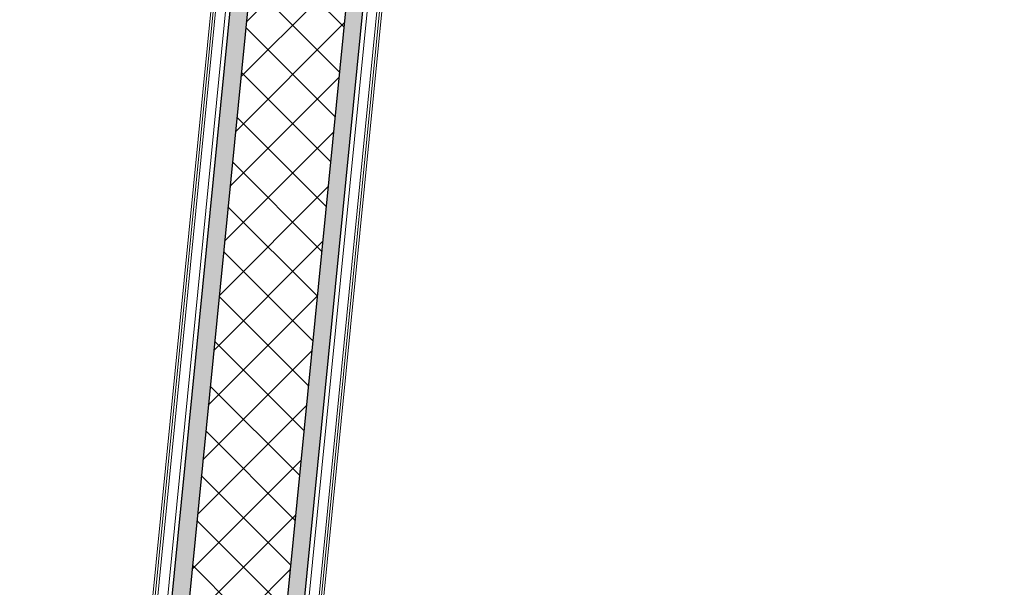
# Model space of a CAD drawing. Header units: millimetres. Extents: x -24070 to 30874, y -36590 to 4541.
# Tile 16 of 91: x -9035 to -8328, y -28546 to -28139. Entities that reach past the tile are written whole.
import ezdxf

# ---------------------------------------------------------------- set-up
doc = ezdxf.new("R2010")
doc.units = ezdxf.units.MM
for name, color, linetype, lineweight in [('A-FLOR-HRAL', 7, 'Continuous', 18), ('A-WALL', 7, 'Continuous', 25), ('A-WALL-PATT', 7, 'Continuous', 25), ('BATIEMENT', 7, 'Continuous', 18)]:
    doc.layers.add(name, color=color, linetype=linetype, lineweight=lineweight)

# ---------------------------------------------------------------- blocks, each defined once
blk = doc.blocks.new('Garde-corps - Garde-corps-510088-2021_015_1111_DCE_1_50_N0 FINI_PLB_EFS')
at = {"layer": 'A-FLOR-HRAL'}
for p, q in [((-8857.52, -28949.5), (-8378.86, -24123.68)), ((-8855.88, -28949.66), (-8377.21, -24123.84)), ((-8866.35, -28948.62), (-8389.9, -24145.19)), ((-8859.26, -28949.33), (-8382.75, -24145.23))]:
    blk.add_line(p, q, dxfattribs=at)
blk = doc.blocks.new('Garde-corps - Garde-corps-510192-2021_015_1111_DCE_1_50_N0 FINI_PLB_EFS')
at = {"layer": 'A-FLOR-HRAL'}
for p, q in [((-8498.66, -24111.79), (-8977.32, -28937.62)), ((-8497.01, -24111.96), (-8975.68, -28937.78)), ((-8497.43, -24133.86), (-8973.94, -28937.95)), ((-8490.41, -24135.22), (-8966.85, -28938.66))]:
    blk.add_line(p, q, dxfattribs=at)
blk = doc.blocks.new('B02_ARC_rvt-1-2021_015_1111_DCE_1_50_N0 FINI_PLB_EFS')
at = {"layer": 'A-WALL-PATT', "lineweight": 5, "true_color": 0xdadada}
blk.add_hatch(color=254, dxfattribs=at).paths.add_polyline_path([(-9022.35, -29655.21), (-8409.89, -23480.5), (-8422.33, -23479.27), (-9034.79, -29653.99), (-9028.57, -29654.6)])
at = {"layer": 'A-WALL-PATT', "lineweight": 18}
h = blk.add_hatch(dxfattribs=at)
h.set_pattern_fill('FP_1', color=256, style=0, pattern_type=2)
h.set_pattern_definition([(45, (0, 0), (-17.67767, 17.67767), []), (135, (0, 0), (-17.67767, -17.67767), [])])
h.paths.add_polyline_path([(-8955.16, -29686.99), (-8340.23, -23487.41), (-8409.89, -23480.5), (-9024.82, -29680.09), (-8989.99, -29683.53)])
at = {"layer": 'A-WALL-PATT', "true_color": 0xdadada}
blk.add_hatch(color=254, dxfattribs=at).paths.add_polyline_path([(-8940.25, -29663.34), (-8327.93, -23488.63), (-8340.23, -23487.41), (-8952.69, -29662.11), (-8946.47, -29662.73)])
at = {"layer": 'A-WALL'}
for p, q in [((-8409.89, -23480.5), (-9022.35, -29655.21)), ((-8340.23, -23487.41), (-8952.69, -29662.11))]:
    blk.add_line(p, q, dxfattribs=at)
at = {"layer": 'BATIEMENT', "lineweight": 25}
for p, q in [((-8487.42, -24135.52), (-8963.87, -28938.95)), ((-8869.33, -28948.33), (-8392.89, -24144.9))]:
    blk.add_line(p, q, dxfattribs=at)
at = {"layer": 'BATIEMENT', "lineweight": 18}
for name in ['Garde-corps - Garde-corps-510192-2021_015_1111_DCE_1_50_N0 FINI_PLB_EFS', 'Garde-corps - Garde-corps-510088-2021_015_1111_DCE_1_50_N0 FINI_PLB_EFS']:
    blk.add_blockref(name, (0, 0), dxfattribs=at)

msp = doc.modelspace()

# ---------------------------------------------------------------- block references
at = {"lineweight": 5}
msp.add_blockref('B02_ARC_rvt-1-2021_015_1111_DCE_1_50_N0 FINI_PLB_EFS', (0, 0), dxfattribs=at)

doc.saveas('drawing.dxf')
